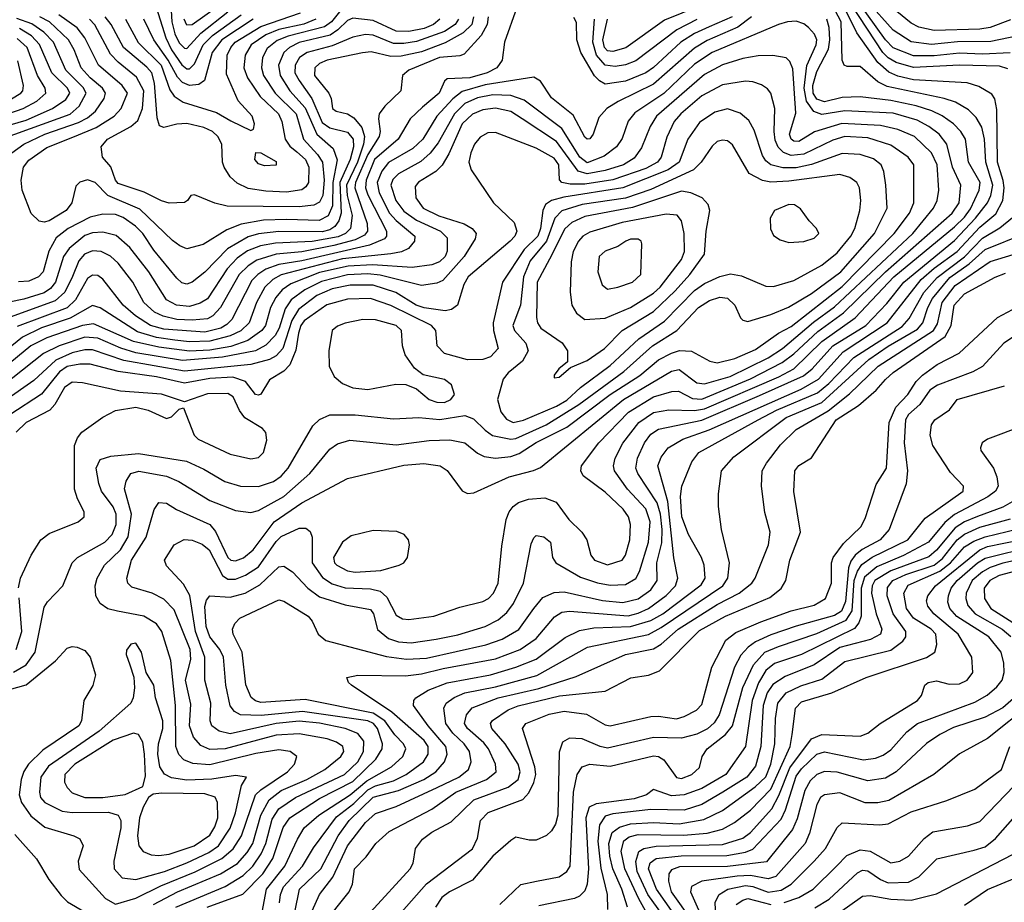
# Model space of a CAD drawing. Extents: x 997028 to 1115134, y 536408 to 618974.
# Tile 207 of 256: x 1028899 to 1032761, y 576024 to 579483. Entities that reach past the tile are written whole.
import ezdxf

# ---------------------------------------------------------------- set-up
doc = ezdxf.new("R2010")
doc.units = 0

msp = doc.modelspace()

# ---------------------------------------------------------------- linework, layer by layer
at = {"layer": '0CON10XD'}
for points in [[(1029490.7, 579565), (1029496.3, 579475), (1029508, 579428), (1029525, 579392.2), (1029545, 579372.4), (1029555, 579370.6), (1029609.6, 579430.4), (1029715, 579513.7)], [(1029725, 579570.3), (1029575, 579463.9), (1029555, 579461.4), (1029543.9, 579486.1)], [(1029849.8, 575985), (1029867.2, 576075), (1029939, 576165), (1029988.2, 576271.8), (1030015, 576315.8), (1030071.8, 576365), (1030195, 576445.6), (1030260.5, 576499.5), (1030356.8, 576555), (1030401.4, 576595), (1030413.6, 576625), (1030403.8, 576645), (1030369.7, 576679.7), (1030331.4, 576735), (1030285, 576765.5), (1030019.3, 576819.3), (1029845, 576807.7), (1029823.3, 576813.3), (1029806.7, 576826.7), (1029785.9, 576875.9), (1029772, 577005), (1029735.9, 577075), (1029733.9, 577095), (1029743.2, 577116.8), (1029762.9, 577137.1), (1029915, 577209.6), (1029935, 577203.8), (1030030.8, 577145), (1030046.2, 577126.2), (1030069.8, 577075), (1030099.7, 577049.7), (1030337.3, 576987.3), (1030416.4, 576976.4), (1030495, 576981.3), (1030726.7, 577033.3), (1030790.9, 577055), (1030856.8, 577093.2), (1030915.1, 577174.9), (1030951.3, 577218.7), (1030995, 577238.3), (1031035, 577240.4), (1031185, 577207.2), (1031265, 577199.2), (1031325, 577213.9), (1031375, 577248.3), (1031399.8, 577285), (1031397.4, 577355), (1031417, 577433), (1031418.9, 577485), (1031412.9, 577545), (1031399.8, 577589.8), (1031323.2, 577705), (1031316, 577725), (1031322.4, 577765), (1031349, 577825), (1031375, 577858.8), (1031405, 577879), (1031575, 577913.8), (1031800.1, 578009.9), (1031973, 578087), (1032007.2, 578115), (1032088.4, 578205), (1032217.3, 578285), (1032299.3, 578370.7), (1032366.1, 578455), (1032565, 578618.6), (1032648.2, 578705), (1032694.6, 578765), (1032708.3, 578795), (1032715.1, 578835), (1032688.8, 578925), (1032683.4, 579015), (1032672.6, 579062.6), (1032650.5, 579100.5), (1032619.6, 579129.6), (1032569.8, 579159.8), (1032525.1, 579175.1), (1032301.7, 579221.7), (1032265, 579240), (1032195, 579300.4), (1032145, 579300), (1032132.5, 579305), (1032124.2, 579325), (1032120.2, 579475), (1032074.1, 579565)], [(1031632.5, 579565), (1031428.1, 579481.9), (1031276.9, 579373.1), (1031225, 579358.9), (1031205, 579361.3), (1031193, 579375), (1031186.4, 579405), (1031204.8, 579485)], [(1032783.7, 579353.7), (1032675, 579348), (1032585, 579351.9), (1032485, 579341.9), (1032405, 579341.5), (1032325, 579372.6), (1032295, 579404.5), (1032185, 579557.5)], [(1032815, 579420.8), (1032708.4, 579398.4), (1032576.6, 579396.6), (1032475, 579386.6), (1032395, 579396.1), (1032325, 579442.4), (1032224.4, 579555)], [(1032785, 579482.3), (1032705, 579453.4), (1032665, 579445.7), (1032485, 579440.9), (1032425, 579454.5), (1032395, 579469.3), (1032268.8, 579575)], [(1030848.6, 579531.4), (1030800.9, 579395), (1030790.7, 579325), (1030770.7, 579295), (1030732.9, 579275), (1030665, 579256), (1030575, 579251.9), (1030565, 579242), (1030544.1, 579195), (1030479, 579141), (1030431.1, 579095), (1030383.9, 579015), (1030290.6, 578935), (1030257.8, 578855), (1030255.5, 578825), (1030265, 578796.4), (1030338.3, 578655), (1030338.1, 578635), (1030329.5, 578625), (1030270.4, 578599.6), (1030005, 578537.7), (1029915.6, 578524.4), (1029864.8, 578505), (1029832.7, 578485), (1029808.9, 578461.1), (1029731.3, 578308.7), (1029711.9, 578288.1), (1029688.2, 578275), (1029625, 578258.9), (1029465, 578270.1), (1029412.5, 578285), (1029352.7, 578322.7), (1029304.8, 578365), (1029225, 578466), (1029205, 578481.2), (1029185, 578482.4), (1029165, 578468.7), (1029118.2, 578385), (1029085, 578353.9), (1028889.2, 578280.8)], [(1030158.8, 579521.2), (1030121.4, 579475), (1030094.3, 579455), (1029951.6, 579418.4), (1029908.4, 579401.6), (1029869.6, 579370.4), (1029851, 579335), (1029847.2, 579295), (1029855.8, 579265), (1029901.6, 579195), (1029983.9, 579115), (1030012.1, 579015), (1030067.2, 578955), (1030086.6, 578925), (1030093.6, 578855), (1030087.5, 578795), (1030075, 578767.6), (1030053.1, 578756.9), (1029995, 578749.9), (1029712.5, 578752.5), (1029663.8, 578763.8), (1029585, 578797.5), (1029570, 578795), (1029557.5, 578775), (1029545, 578767.5), (1029485.7, 578764.3), (1029455, 578772.9), (1029387.1, 578807.1), (1029285, 578841.8), (1029274.7, 578855), (1029256.8, 578906.8), (1029223.8, 578945), (1029218.5, 578985), (1029242.9, 579015), (1029335, 579064.8), (1029362.2, 579087.8), (1029380.7, 579135), (1029386, 579205), (1029357.6, 579257.6), (1029285, 579316.4), (1029255, 579348.6), (1029193.8, 579463.8), (1029173.1, 579485)], [(1029435, 579529.2), (1029472.2, 579412.2), (1029494.9, 579365), (1029535, 579306.2), (1029555, 579290.9), (1029565, 579290.8), (1029585, 579311.1), (1029618.8, 579385), (1029655, 579421.8), (1029767.9, 579502.1)], [(1030559.9, 576939.9), (1030765, 576977.9), (1030862.3, 577015), (1030925, 577058), (1030996.9, 577143.1), (1031025, 577161.7), (1031055, 577165.6), (1031285, 577147.4), (1031325, 577156.9), (1031365.3, 577175), (1031435, 577225.9), (1031471.5, 577265), (1031480.5, 577295), (1031464, 577374), (1031440.6, 577595), (1031402.1, 577735), (1031415, 577768.1), (1031441.8, 577805), (1031500.4, 577839.6), (1031603.6, 577876.4), (1031964.6, 578035.4), (1032031.4, 578075), (1032128.1, 578181.9), (1032301.1, 578295), (1032434.5, 578465.5), (1032485, 578509.9), (1032575.4, 578575), (1032665, 578670.8), (1032727.3, 578722.7), (1032754.3, 578775), (1032760.3, 578825), (1032756.2, 578853.8), (1032733.4, 578925), (1032730.9, 579130.9), (1032723.1, 579173.1), (1032711.9, 579191.9), (1032661, 579221), (1032615, 579236.5), (1032405, 579247.7), (1032342.5, 579262.5), (1032307.5, 579277.5), (1032265.1, 579315.1), (1032181.8, 579431.8), (1032131.5, 579535)], [(1032775, 579290.9), (1032741.4, 579301.4), (1032585, 579304.9), (1032405, 579296.5), (1032336.1, 579316.1), (1032305, 579333.8), (1032283.7, 579355), (1032161.4, 579541.4)], [(1031482.9, 578027.1), (1031538.3, 577998.3), (1031575, 577996.3), (1031765, 578075.3), (1031890, 578140), (1031935, 578173.4), (1032029.3, 578260.7), (1032130.3, 578335), (1032294.3, 578495.7), (1032556.3, 578725), (1032583.7, 578765), (1032589.6, 578835), (1032557.8, 578905), (1032535.6, 578995), (1032504.9, 579034.9), (1032465.1, 579065.1), (1032419.2, 579089.2), (1032325, 579116.9), (1032135, 579126.4), (1032045, 579111.8), (1032013.3, 579123.3), (1031984.5, 579164.5), (1031975.4, 579215), (1031986.7, 579303.3), (1032022.6, 579385), (1032025.2, 579405), (1032016.5, 579426.5), (1031992.7, 579452.7), (1031975, 579466.7), (1031945, 579477.2), (1031910, 579475), (1031875, 579464), (1031615, 579354.5), (1031545, 579308.8), (1031425, 579194.8), (1031311.2, 579118.8), (1031285, 579085.5), (1031262.4, 579017.6), (1031240, 578985), (1031191.7, 578948.3), (1031125, 578922.7), (1031096.3, 578945), (1031025, 579056.7), (1030878, 579168), (1030825.9, 579185.9), (1030755, 579189.6), (1030695, 579177.1), (1030645, 579154.9), (1030603.8, 579115), (1030539.7, 579000.3), (1030509.3, 578960.7), (1030472.4, 578927.6), (1030385, 578879.4), (1030363, 578857), (1030354.9, 578835), (1030374.9, 578775), (1030405, 578732.7), (1030455, 578697.7), (1030550, 578655), (1030575, 578628.6), (1030576.1, 578576.1), (1030568.4, 578555), (1030546, 578535), (1030515, 578523), (1030438, 578512), (1030282.7, 578522.7), (1030187.6, 578517.6), (1030075, 578492), (1029962.2, 578447.8), (1029928.1, 578425), (1029903.8, 578395), (1029883, 578355), (1029862.6, 578285), (1029848.1, 578265), (1029793.7, 578226.3), (1029727.3, 578202.7), (1029645, 578187.8), (1029565, 578183.8), (1029445, 578199.4), (1029345, 578222.5), (1029189, 578291), (1029145, 578285.1), (1029005, 578235.9), (1028942.3, 578205), (1028725, 578025.9)], [(1031768.6, 579495), (1031715.6, 579454.4), (1031595, 579401.7), (1031545, 579372.2), (1031385, 579230.3), (1031246.6, 579163.4), (1031202.1, 579135), (1031169.9, 579100.1), (1031147.9, 579035), (1031135, 579016.9), (1031125, 579014.6), (1031115, 579023.5), (1031069.3, 579109.3), (1030985, 579176.9), (1030942.1, 579242.1), (1030915, 579258.5), (1030725, 579228.8), (1030635, 579202.5), (1030597.3, 579172.7), (1030535.6, 579105), (1030480.4, 579015), (1030441.5, 578978.5), (1030345, 578923.4), (1030319.6, 578890.4), (1030300.8, 578845), (1030309.1, 578805), (1030349.7, 578725), (1030375, 578696.1), (1030448.2, 578635), (1030447.7, 578615), (1030423.8, 578586.2), (1030396.6, 578573.4), (1030354.9, 578565.1), (1030165, 578546.2), (1029925, 578483.4), (1029891.5, 578465), (1029860.5, 578435), (1029828.4, 578375), (1029798.5, 578295), (1029766.1, 578263.9), (1029725, 578244.3), (1029645, 578223.6), (1029565, 578221.3), (1029506.9, 578226.9), (1029435, 578238.1), (1029360.5, 578260.5), (1029215, 578354.4), (1029185, 578362.6), (1029096.5, 578313.5), (1028985, 578276.2), (1028910.4, 578239.6), (1028783.3, 578136.7)], [(1030678.9, 579495), (1030672.1, 579465), (1030638.5, 579431.5), (1030567.1, 579392.9), (1030475, 579358.1), (1030395, 579340), (1030355, 579339.3), (1030277.1, 579357.1), (1030243.5, 579353.5), (1030105, 579324.5), (1030075, 579312.4), (1030056.2, 579295), (1030055.6, 579265), (1030111.8, 579195), (1030120.6, 579175), (1030125.8, 579135), (1030140, 579125), (1030185, 579114.2), (1030209.3, 579099.3), (1030240.8, 579060.8), (1030251.7, 579025), (1030247.5, 578995), (1030223.5, 578925), (1030180.5, 578835), (1030183.9, 578795), (1030203.6, 578716.4), (1030196.6, 578665), (1030177, 578645), (1030147.7, 578632.3), (1030046.1, 578613.9), (1029902.2, 578607.8), (1029843, 578597), (1029793.1, 578576.9), (1029751.9, 578548.1), (1029712.5, 578507.5), (1029635, 578389.8), (1029607.4, 578372.6), (1029565, 578359.2), (1029514.6, 578364.6), (1029475.2, 578385.2), (1029405.6, 578495), (1029330.4, 578590.4), (1029277.8, 578637.8), (1029225, 578650.9), (1029185, 578648.1), (1029155, 578637.5), (1029093, 578587), (1029071, 578555), (1029039, 578455), (1029019.9, 578430.1), (1028995, 578413.2), (1028915, 578388.1), (1028805.2, 578365.2)], [(1028832.3, 579017.7), (1029096.6, 579113.4), (1029132.7, 579145), (1029159.4, 579195), (1029148, 579218), (1029080, 579285), (1029031.5, 579395), (1028993.8, 579435), (1028947.1, 579467.1), (1028888.1, 579488.1)], [(1030735.8, 579495), (1030732.6, 579465), (1030708.9, 579421.1), (1030642, 579348), (1030625, 579341.5), (1030545, 579334.9), (1030425.5, 579285), (1030400.6, 579265), (1030394.4, 579205), (1030330.9, 579145), (1030309.4, 579115), (1030305.8, 579095), (1030312.7, 579045), (1030308.4, 579025), (1030264.4, 578955.6), (1030215.7, 578845), (1030213, 578825), (1030261.3, 578685), (1030263, 578655), (1030251.3, 578638.7), (1030215, 578620.4), (1030131.6, 578598.4), (1030005, 578573.3), (1029905, 578564.9), (1029829.4, 578540.6), (1029795, 578518.3), (1029760.2, 578485), (1029686.7, 578355), (1029656.8, 578323.2), (1029635, 578310.5), (1029575, 578305.1), (1029515, 578308.7), (1029461.2, 578321.2), (1029427.5, 578337.5), (1029386.1, 578375), (1029343.1, 578455), (1029285, 578529.4), (1029255, 578556.7), (1029218.1, 578575), (1029185, 578577.7), (1029153.8, 578565), (1029131.6, 578538.4), (1029106.6, 578476.6), (1029075.8, 578415), (1029038.1, 578381.9), (1028847.6, 578312.4)], [(1028867.8, 578962.2), (1028914.7, 578995), (1028997.5, 579035), (1029129.8, 579080.2), (1029165, 579098.9), (1029196.6, 579125), (1029230.6, 579175), (1029235.6, 579195), (1029223.5, 579215), (1029175.6, 579255), (1029139.5, 579295), (1029113.2, 579365), (1029091, 579405), (1029016.4, 579475), (1028978.2, 579495)], [(1030620.5, 579485), (1030607, 579465), (1030565, 579437.2), (1030455, 579398.4), (1030405, 579389.6), (1030365, 579390.3), (1030285, 579423), (1030255, 579425.5), (1030205, 579414.8), (1030125, 579380.4), (1030026.2, 579355), (1029996.1, 579335), (1029979.8, 579305), (1029978.6, 579275), (1029994.7, 579244.7), (1030044.2, 579174.2), (1030085, 579080.3), (1030115, 579059.2), (1030185, 579042.7), (1030207.1, 579015), (1030207.6, 578985), (1030195, 578935.3), (1030154.6, 578845.4), (1030160, 578725), (1030150.9, 578695), (1030135, 578673.2), (1030115, 578660), (1030085, 578651.9), (1029915, 578653.3), (1029836.2, 578643.8), (1029795, 578632.2), (1029714.3, 578585.7), (1029625, 578493.5), (1029575, 578454.1), (1029555, 578446.9), (1029535, 578452.4), (1029515, 578470), (1029425, 578580.6), (1029382.3, 578645), (1029353.7, 578673.7), (1029305, 578707.5), (1029275, 578720.3), (1029225, 578721.3), (1029175, 578709.5), (1029088.6, 578665), (1029041.8, 578628.2), (1029013.7, 578576.3), (1028990.6, 578495), (1028972.5, 578475), (1028935, 578458.9), (1028895, 578455.8)], [(1030547, 579485), (1030521.6, 579465), (1030485, 579449.3), (1030425, 579437.4), (1030375, 579438.7), (1030285, 579479.8), (1030205, 579489.6), (1030185, 579480.2), (1030146.9, 579443.1), (1030116.6, 579423.4), (1029995, 579394.4), (1029957.4, 579375), (1029935, 579354.7), (1029914.2, 579305), (1029920.6, 579265), (1029958.3, 579205), (1030018.6, 579138.6), (1030064.4, 579034.4), (1030128.3, 578978.3), (1030143.7, 578933.7), (1030127.5, 578845), (1030126.4, 578753.6), (1030109.5, 578715), (1030073, 578697), (1029945, 578700.5), (1029855, 578697.5), (1029767.6, 578682.4), (1029710.8, 578659.2), (1029618.3, 578601.7), (1029555, 578584.7), (1029526.5, 578596.5), (1029497.8, 578617.8), (1029370.6, 578740.6), (1029244.2, 578794.2), (1029195, 578845.2), (1029165, 578855.6), (1029135, 578846.7), (1029119.2, 578830.8), (1029103.3, 578765), (1029081.3, 578735), (1029015, 578694.5), (1028995, 578689.8), (1028975, 578694.3), (1028943.5, 578723.5), (1028908.9, 578815), (1028904.3, 578855), (1028913.8, 578905), (1028935, 578932.6), (1029005, 578983.1), (1029114.5, 579025.5), (1029198.9, 579061.1), (1029270, 579105), (1029296.8, 579135), (1029321.9, 579195), (1029301.1, 579225), (1029208.3, 579305), (1029155, 579412.9), (1029125, 579451), (1029052.1, 579502.1)], [(1030060.2, 579485), (1030013.6, 579466.4), (1029915, 579445.1), (1029865, 579424.4), (1029806.7, 579385), (1029782.7, 579345), (1029778.3, 579295), (1029791.9, 579255), (1029842.6, 579182.6), (1029913.5, 579115), (1029927.1, 579085), (1029940.2, 579015), (1029958.2, 578988.2), (1029985.5, 578965.5), (1030019.5, 578935), (1030032.6, 578905), (1030031.5, 578845), (1030021.8, 578828.2), (1030005, 578816), (1029945, 578807.2), (1029865, 578810.8), (1029795, 578822.3), (1029752.1, 578842.1), (1029725, 578866.9), (1029701, 578905), (1029694.8, 578925), (1029691.3, 578995), (1029676.2, 579025), (1029655.3, 579045.3), (1029621.5, 579061.5), (1029555, 579076.6), (1029515.5, 579074.5), (1029465, 579060.9), (1029447.7, 579067.7), (1029438.3, 579098.3), (1029427.2, 579235), (1029416.8, 579275), (1029397.7, 579297.7), (1029306.7, 579375), (1029257.8, 579465), (1029234.5, 579495)], [(1029314.1, 579485), (1029363.8, 579393.8), (1029453.4, 579305), (1029488.3, 579208.3), (1029505, 579183.5), (1029539.9, 579159.9), (1029670.3, 579120.3), (1029727.6, 579087.6), (1029805, 579048.8), (1029815.7, 579054.3), (1029820.6, 579075), (1029810.6, 579105), (1029755.6, 579165.6), (1029709.7, 579269.7), (1029713.2, 579345), (1029726.6, 579375), (1029744.5, 579395), (1029845, 579457.4), (1030000.1, 579509.9)], [(1029815, 579485.3), (1029691.9, 579405), (1029653.7, 579355), (1029624.4, 579245.6), (1029601.1, 579228.9), (1029565, 579225.5), (1029537.4, 579237.4), (1029518, 579258), (1029481.8, 579325), (1029425.5, 579405), (1029385.9, 579485)], [(1031692.9, 579495), (1031603.3, 579455), (1031545, 579428.8), (1031491.7, 579395), (1031385, 579296.4), (1031354.5, 579275.5), (1031275, 579243), (1031195, 579231.2), (1031173.3, 579243.3), (1031153.8, 579263.8), (1031100.3, 579355), (1031084.6, 579405), (1031082.4, 579472.4), (1031072.3, 579492.3)], [(1031555, 579484.6), (1031476.2, 579443.8), (1031315, 579322.4), (1031275, 579306.4), (1031235, 579299.6), (1031195, 579304.8), (1031161.5, 579345), (1031147.4, 579395), (1031153.5, 579485)], [(1031265, 577824), (1031327.4, 577905), (1031385, 577943.6), (1031445, 577954.5), (1031545, 577951.2), (1031585, 577958), (1031876.4, 578083.6), (1031935.1, 578114.9), (1032045, 578222.2), (1032176.3, 578315), (1032327.7, 578475), (1032565, 578672.2), (1032605, 578710), (1032628, 578742), (1032662.6, 578815), (1032665.5, 578845), (1032619.8, 578925), (1032608.7, 579015), (1032590.5, 579045), (1032561.1, 579075), (1032516.9, 579106.9), (1032476.4, 579126.4), (1032415, 579146.3), (1032315, 579167.3), (1032195, 579181.1), (1032125, 579178), (1032055, 579162), (1032025, 579172.4), (1032010.6, 579195), (1032010, 579225), (1032025, 579280), (1032071.8, 579368.2), (1032077, 579405), (1032073.4, 579453.4), (1032064.9, 579485)], [(1028785, 579049.4), (1028925, 579089.8), (1029028.2, 579135), (1029079.6, 579170.4), (1029095.7, 579195.7), (1029086.6, 579215), (1029024.5, 579275), (1028976.4, 579386.4), (1028945, 579420.3), (1028898.5, 579448.5)], [(1028735, 579073.9), (1028912.2, 579135), (1028965.7, 579164.3), (1029001, 579195), (1028998.7, 579215), (1028968.9, 579265), (1028927.8, 579375), (1028889.3, 579409.3)], [(1029423.2, 576015), (1029517.6, 576065), (1029687.1, 576135), (1029753.4, 576176.6), (1029791.5, 576218.5), (1029813.8, 576255), (1029845.1, 576364.9), (1029877.2, 576425), (1029925, 576462.7), (1030025.8, 576505), (1030095.9, 576545), (1030159.1, 576595), (1030170.7, 576615), (1030166.9, 576635), (1030142, 576652), (1030105, 576664.8), (1029995, 576684.6), (1029905, 576678.5), (1029705, 576626), (1029645, 576622.5), (1029609.1, 576639.1), (1029580.9, 576670.9), (1029565.2, 576715), (1029570.4, 576800.4), (1029548.7, 576895), (1029570.1, 576975), (1029567.2, 577015), (1029505, 577170.4), (1029465, 577211.6), (1029418, 577235), (1029339, 577259), (1029322.7, 577275), (1029319.6, 577295), (1029337.7, 577365), (1029395.5, 577454.5), (1029426.8, 577563.2), (1029445, 577591.1), (1029475, 577588.2), (1029513.9, 577563.9), (1029645, 577505.2), (1029667.2, 577477.2), (1029715, 577375.9), (1029726.7, 577365), (1029745, 577361.9), (1029776.5, 577373.5), (1029815, 577406.1), (1029896.6, 577515), (1030005, 577589.6), (1030185, 577685.3), (1030405, 577738), (1030483.7, 577743.7), (1030547.5, 577735), (1030576.1, 577716.1), (1030635, 577636.9), (1030655, 577626.9), (1030680.7, 577629.3), (1030818.2, 577691.8), (1030913.9, 577716.1), (1030941.5, 577728.5), (1031267.3, 577995), (1031455, 578106.3), (1031485, 578112.6), (1031555, 578060), (1031585, 578056.1), (1031685, 578085.1), (1031835, 578158.5), (1031890.2, 578195), (1032012.2, 578297.8), (1032095, 578358.6), (1032401.6, 578645), (1032483.5, 578745), (1032497.1, 578775), (1032503.9, 578815), (1032497.1, 578915), (1032475, 578962.2), (1032408.2, 579025), (1032343.1, 579053.1), (1032275, 579068.4), (1032124, 579076), (1032015.7, 579044.3), (1031955, 579005.7), (1031935, 579006.9), (1031924.3, 579015), (1031918.3, 579035), (1031943.4, 579116.6), (1031931.4, 579291.4), (1031919.8, 579319.8), (1031905, 579333.6), (1031853.2, 579343.2), (1031795, 579341.3), (1031735, 579331.1), (1031655, 579305.9), (1031585, 579269), (1031397, 579105), (1031371.3, 579065), (1031338.4, 578981.6), (1031309.2, 578940.8), (1031266.7, 578915), (1031195, 578892.2), (1031125, 578878.9), (1031089.5, 578889.5), (1031005, 579005.9), (1030870, 579095), (1030825, 579123), (1030765, 579136.5), (1030715, 579130.1), (1030675, 579112.6), (1030634.8, 579075), (1030582.6, 578957.4), (1030556.2, 578913.8), (1030531.6, 578888.4), (1030463.7, 578846.3), (1030450.1, 578829.9), (1030452.3, 578785), (1030480.9, 578745), (1030542.9, 578715), (1030642.7, 578682.7), (1030673.8, 578665), (1030689.6, 578645), (1030685.9, 578625), (1030642.4, 578555), (1030558.4, 578461.6), (1030535, 578450.8), (1030475, 578441.9), (1030312.2, 578482.2), (1030265, 578487.3), (1030185, 578483), (1030082.3, 578457.7), (1030016.9, 578425), (1029963.8, 578385), (1029939.7, 578350.3), (1029917.2, 578275), (1029901.6, 578245), (1029865, 578207.9), (1029823.9, 578186.1), (1029695, 578160.1), (1029537, 578147), (1029355, 578177.7), (1029296.1, 578196.1), (1029205, 578235.8), (1029155, 578238.9), (1029054.4, 578205.6), (1028992.7, 578175), (1028788.7, 578015)], [(1028866.9, 579173.1), (1028903.6, 579195), (1028911.6, 579205), (1028913.5, 579225), (1028891.8, 579321.8)], [(1028835, 576851.4), (1028925, 576876.3), (1029040.1, 576969.9), (1029085, 577020.6), (1029105, 577027.1), (1029124.4, 577024.4), (1029155, 577011.4), (1029175.3, 576985.3), (1029196.8, 576915), (1029186.4, 576873.6), (1029150, 576815), (1029141.8, 576735), (1029130.6, 576715), (1028989.8, 576620.2), (1028934, 576566), (1028915, 576536.2), (1028904.5, 576505), (1028896.6, 576445), (1028906.7, 576415), (1028942.9, 576362.9), (1028998.3, 576318.3), (1029112, 576285), (1029135, 576273.1), (1029147.9, 576245), (1029128.6, 576185), (1029132.6, 576152.6), (1029235, 576038.8), (1029275, 576017), (1029355, 576039.5), (1029452, 576088), (1029586.8, 576143.2), (1029691.4, 576195), (1029736.7, 576233.3), (1029769.4, 576285), (1029824.2, 576445), (1029844.7, 576465.3), (1029949.2, 576535), (1029976.5, 576565), (1029985.7, 576595), (1029960, 576615), (1029915, 576621.9), (1029825, 576607.1), (1029645, 576562.6), (1029577.5, 576567.5), (1029542.6, 576582.6), (1029523.8, 576603.8), (1029511.6, 576635), (1029510.7, 576795), (1029491.7, 576971.7), (1029457.1, 577085), (1029435, 577115.3), (1029386.1, 577146.1), (1029283.3, 577165), (1029244.7, 577174.7), (1029214.7, 577194.7), (1029197.7, 577225), (1029194.7, 577265), (1029203.1, 577295), (1029231.9, 577345), (1029295, 577406), (1029324.2, 577455.8), (1029338.2, 577545), (1029310, 577645), (1029316, 577675), (1029335.3, 577704.7), (1029366.4, 577713.6), (1029474.8, 577694.8), (1029523.5, 577673.5), (1029645, 577598.9), (1029745, 577559.6), (1029805, 577552.3), (1029835, 577560.3), (1029935.5, 577614.5), (1030036.9, 577705), (1030115, 577800.4), (1030145, 577820.4), (1030194.3, 577835.8), (1030375, 577816.7), (1030505, 577834.3), (1030586.5, 577836.5), (1030645, 577825.3), (1030694, 577784), (1030720.8, 577770.8), (1030765, 577765.2), (1030825, 577771.7), (1030857.5, 577782.5), (1030925, 577826.7), (1031044.3, 577885.7), (1031214.8, 578015), (1031330.9, 578089.1), (1031405, 578150.2), (1031455, 578176.9), (1031487.3, 578187.3), (1031533.6, 578183.6), (1031605.2, 578145.2), (1031635, 578138.3), (1031704.3, 578155.7), (1031785, 578191.2), (1031875, 578254.8), (1031925, 578281.5), (1032125, 578437.9), (1032328.5, 578645), (1032389.5, 578725), (1032405.7, 578765), (1032406.3, 578915), (1032384, 578945), (1032315, 578992.3), (1032225, 579020.7), (1032135, 579025.1), (1032088.3, 579011.7), (1031975, 578956.9), (1031925, 578951.4), (1031895, 578963.2), (1031873.7, 578983.7), (1031861.6, 579011.6), (1031858.2, 579045), (1031860.2, 579135), (1031845, 579195.7), (1031832.4, 579212.4), (1031808, 579228), (1031775, 579240.3), (1031745, 579242.6), (1031655, 579228.4), (1031575, 579184.8), (1031492.4, 579115), (1031465.7, 579085), (1031437.5, 579022.5), (1031414.8, 578945), (1031401.1, 578925), (1031355, 578899.7), (1031225, 578856), (1031115, 578838.6), (1031058.4, 578838.4), (1031025.6, 578845), (1031015.9, 578855.9), (1031014, 578915), (1030995, 578941), (1030925, 578980), (1030765, 579041.5), (1030735, 579040), (1030705, 579023.5), (1030682.9, 578995), (1030668.8, 578961.2), (1030661.1, 578925), (1030670, 578895), (1030757.1, 578765), (1030838.2, 578688.2), (1030848.4, 578655), (1030840.9, 578635), (1030823.3, 578615), (1030657.6, 578475), (1030641.1, 578445), (1030615.9, 578364.1), (1030592.2, 578347.8), (1030567.7, 578342.3), (1030485, 578353.6), (1030454.1, 578365), (1030373.7, 578413.7), (1030285, 578443.4), (1030195, 578442.3), (1030125, 578427.9), (1030065, 578402.7), (1029992.6, 578347.4), (1029966.9, 578305), (1029931.1, 578195), (1029905, 578165.6), (1029878.4, 578151.6), (1029805, 578131.6), (1029545, 578106.2), (1029307.9, 578147.9), (1029185, 578189.2), (1029155, 578189), (1029105, 578177.2), (1029041.1, 578148.9), (1028955, 578069.6), (1028840.7, 577989.3)], [(1028875, 576925.8), (1028925, 576955.2), (1028960.2, 577005), (1028995, 577181.4), (1029007.8, 577202.2), (1029068.8, 577265), (1029104.6, 577355), (1029126.4, 577375), (1029233.3, 577435), (1029262.1, 577465), (1029277, 577505), (1029277.8, 577545), (1029265, 577574.6), (1029220.2, 577635), (1029208.8, 577665), (1029198.8, 577725), (1029215, 577760), (1029257, 577773), (1029365, 577782.9), (1029553, 577753), (1029621.2, 577721.2), (1029703.4, 577673.4), (1029765, 577655.2), (1029835, 577654.3), (1029895, 577673.8), (1029925, 577694.2), (1029951.8, 577725), (1030048.5, 577891.5), (1030075, 577916.8), (1030115.2, 577934.8), (1030215, 577935.2), (1030365, 577918.4), (1030465, 577923.9), (1030546.6, 577916.6), (1030645, 577932.5), (1030678.7, 577918.7), (1030724, 577874), (1030753.7, 577853.7), (1030825, 577838.7), (1030845, 577842.1), (1030964.2, 577895.8), (1031091.5, 577975), (1031268.4, 578105), (1031380.7, 578205), (1031475.8, 578265), (1031561.4, 578355), (1031605, 578383.4), (1031645, 578396), (1031675, 578391.6), (1031703.5, 578365), (1031725.4, 578315.4), (1031735.4, 578305.4), (1031755, 578300.9), (1031845, 578327.5), (1031913.9, 578356.1), (1032005, 578409.6), (1032119, 578495), (1032251.5, 578645), (1032300.7, 578745), (1032295.7, 578835), (1032288.8, 578888.8), (1032277.7, 578915), (1032247.6, 578937.6), (1032195, 578955.6), (1032125, 578958.8), (1032004.3, 578915.7), (1031945, 578902.2), (1031892.7, 578902.7), (1031844.6, 578914.6), (1031825, 578930), (1031811.8, 578951.8), (1031780.2, 579050.2), (1031758.5, 579088.5), (1031725, 579116.8), (1031675, 579133.6), (1031625, 579121.1), (1031565, 579080.7), (1031520, 579015), (1031485.2, 578925), (1031443, 578895), (1031265, 578823.9), (1031032.8, 578787.2), (1030984.6, 578775.4), (1030961, 578759), (1030950.7, 578735), (1030941.8, 578665), (1030931.4, 578635), (1030877.5, 578582.5), (1030792.5, 578455), (1030755.7, 578295), (1030757, 578265), (1030775.4, 578195), (1030745, 578162), (1030715, 578151.2), (1030655, 578150), (1030565.6, 578175), (1030536.1, 578205), (1030531.3, 578265), (1030514.6, 578285), (1030355, 578363.3), (1030275, 578390.8), (1030185, 578388.1), (1030104.2, 578365.8), (1030015, 578303), (1030001.1, 578285), (1029992.8, 578255), (1029982.4, 578187.6), (1029958.9, 578131.1), (1029934.5, 578105.5), (1029878.7, 578071.3), (1029845, 578015.7), (1029835, 578011.5), (1029823.3, 578015), (1029784.6, 578065), (1029735, 578082.3), (1029645, 578077.5), (1029545, 578058.3), (1029435, 578083), (1029285, 578104.6), (1029175, 578133.6), (1029135, 578133.8), (1029085, 578124.6), (1029055, 578103.5), (1028985, 578015.6), (1028860.8, 577935)], [(1030835, 577905.2), (1030875, 577914.2), (1031005, 577968), (1031045, 577991.8), (1031098, 578042), (1031215, 578127.7), (1031327.5, 578232.5), (1031427.8, 578302.2), (1031545, 578422.1), (1031585, 578449.6), (1031645, 578477.5), (1031687.4, 578487.4), (1031729.5, 578479.5), (1031825, 578439.2), (1031855, 578438), (1031935, 578461.2), (1032045, 578521.9), (1032105, 578569.7), (1032159.3, 578635), (1032174.3, 578665), (1032194.7, 578735), (1032198.4, 578775), (1032193.3, 578825), (1032182.9, 578845), (1032155.2, 578865.2), (1032115, 578877), (1031915, 578850.4), (1031845, 578846.6), (1031812.8, 578852.8), (1031760.5, 578880.5), (1031695, 578993.5), (1031675, 579009.2), (1031655, 579011.8), (1031635, 579005.4), (1031615, 578987.9), (1031571.4, 578925), (1031541.8, 578895), (1031375, 578818.2), (1031275, 578784.5), (1031105, 578759.6), (1031025.1, 578734.9), (1030998.1, 578705), (1030964.7, 578615), (1030901.5, 578538.5), (1030874.9, 578475), (1030862.7, 578365), (1030833.1, 578285), (1030839.8, 578265), (1030883.9, 578215), (1030892.9, 578185), (1030870.8, 578145), (1030815, 578099.2), (1030795.3, 578075), (1030772.5, 577995), (1030785.9, 577945.9), (1030807.7, 577917.7), (1030835, 577905.2)], [(1029859.1, 578910.9), (1029835, 578918.6), (1029821.9, 578935), (1029825, 578962.5), (1029845, 578962), (1029905, 578927.1), (1029905, 578912.9), (1029859.1, 578910.9)], [(1030995, 578080), (1031015, 578082), (1031059.2, 578120.8), (1031125, 578148), (1031193.1, 578195), (1031261.6, 578265), (1031385, 578339.1), (1031469.5, 578420.5), (1031527.1, 578485), (1031585.2, 578564.8), (1031590.8, 578655), (1031605.5, 578735), (1031599.2, 578759.2), (1031575.8, 578785), (1031530.8, 578805), (1031495, 578811), (1031302.5, 578747.5), (1031115, 578712.4), (1031065, 578689), (1031036.6, 578663.4), (1030977.5, 578545), (1030929, 578455), (1030925.9, 578315.9), (1030929.6, 578295), (1030942.9, 578275), (1031026.7, 578216.7), (1031047.9, 578185), (1031048, 578142), (1031013.8, 578115), (1030995, 578090), (1030995, 578080)], [(1031915, 578610.4), (1031975, 578613.8), (1032015, 578627.5), (1032032.9, 578645), (1032024.3, 578665), (1031994.7, 578694.7), (1031962, 578742), (1031937.6, 578757.6), (1031915, 578759.6), (1031860, 578735), (1031842.2, 578705), (1031843.6, 578663.6), (1031855, 578637.5), (1031881.2, 578621.2), (1031915, 578610.4)], [(1029977.5, 575985), (1029996.3, 576075), (1030079.8, 576155), (1030148.7, 576285), (1030191, 576345), (1030285, 576436.1), (1030385, 576462.8), (1030484.1, 576505.9), (1030531.6, 576535), (1030565.2, 576575), (1030576.1, 576605), (1030569.8, 576635), (1030501.3, 576715), (1030444, 576795), (1030444.6, 576815), (1030452.9, 576825), (1030500.9, 576855), (1030575.6, 576884.4), (1030745.1, 576914.9), (1030845.5, 576945), (1030925, 576977.2), (1031038.7, 577061.3), (1031095, 577089.4), (1031150.8, 577099.2), (1031294.9, 577104.9), (1031375, 577128.8), (1031421.1, 577155), (1031572.3, 577267.7), (1031588, 577295), (1031583.8, 577345), (1031573.5, 577375), (1031522.6, 577465), (1031495.3, 577534.7), (1031490.2, 577615), (1031495.8, 577655), (1031535, 577750.5), (1031562.9, 577787.1), (1031795.7, 577915), (1031867.7, 577952.3), (1032028.6, 578021.4), (1032072.7, 578057.3), (1032170.8, 578159.2), (1032359.5, 578280.5), (1032387.8, 578312.2), (1032445.4, 578414.6), (1032497.2, 578472.8), (1032605, 578554.5), (1032675, 578627), (1032742.9, 578667.1), (1032792.5, 578707.5)], [(1031115, 578308.7), (1031195, 578313.5), (1031294.6, 578355), (1031385, 578411.7), (1031410.4, 578435), (1031495, 578543.1), (1031506.2, 578575), (1031505.5, 578645), (1031494.8, 578694.8), (1031477.7, 578717.7), (1031435, 578720.7), (1031261.6, 578688.4), (1031135, 578651.2), (1031107.8, 578635), (1031090.2, 578615), (1031070, 578575), (1031061.6, 578535), (1031057.6, 578415), (1031064.1, 578365), (1031082.9, 578332.9), (1031115, 578308.7)], [(1030033.8, 575965), (1030074.8, 576055), (1030127.4, 576122.6), (1030185, 576244.7), (1030255, 576336.2), (1030295, 576371.6), (1030375, 576399.8), (1030536, 576474), (1030621.6, 576515), (1030658.9, 576545), (1030670, 576575), (1030663, 576615), (1030642.7, 576645), (1030597.3, 576687.3), (1030569.8, 576725), (1030562.7, 576785), (1030571.2, 576805), (1030602.8, 576827.2), (1030644.9, 576845.1), (1030765, 576868.6), (1030926.9, 576913.1), (1031125.4, 577024.6), (1031365, 577073.4), (1031415, 577100.5), (1031657, 577265), (1031676.2, 577295), (1031683.2, 577355), (1031650.9, 577485), (1031639.5, 577575), (1031639.5, 577625), (1031651.2, 577715), (1031700.1, 577769.9), (1031905, 577924), (1032045, 577982.6), (1032229.1, 578150.9), (1032305, 578203.3), (1032420, 578270), (1032441.7, 578295), (1032460.1, 578355), (1032479.2, 578390.8), (1032547.6, 578472.4), (1032623.1, 578526.9), (1032685, 578582.1), (1032841.8, 578645)], [(1031205, 578426.7), (1031245, 578434.6), (1031302.9, 578455), (1031335.5, 578485), (1031338.8, 578605), (1031336, 578616), (1031325, 578623.8), (1031295, 578623.1), (1031275.9, 578615.9), (1031245, 578594.6), (1031195, 578576.6), (1031172.3, 578555), (1031166.8, 578495), (1031183.7, 578443.7), (1031205, 578426.7)], [(1030515, 576388.9), (1030609.3, 576455), (1030730.4, 576505), (1030767.2, 576535), (1030765.8, 576565), (1030737.9, 576625), (1030719.2, 576649.2), (1030655.2, 576705), (1030643.6, 576725), (1030651.6, 576758.4), (1030673.9, 576786.1), (1030776.2, 576825), (1030935, 576862.4), (1031081.1, 576908.9), (1031274.4, 576995), (1031385, 577016.9), (1031414.7, 577035.3), (1031481.6, 577095), (1031635, 577191.2), (1031721.2, 577235), (1031770.7, 577275), (1031784, 577295), (1031835.3, 577425), (1031842, 577475), (1031821.9, 577551.9), (1031807.9, 577655), (1031810.8, 577715), (1031827.5, 577745), (1031883.1, 577816.9), (1031945, 577877.3), (1032069.7, 577950.3), (1032153, 578017), (1032266, 578125), (1032482.6, 578265), (1032498.8, 578291.2), (1032517.5, 578375), (1032568.2, 578441.8), (1032705, 578535.8), (1032855, 578582)], [(1030274.8, 575985.2), (1030430.4, 576155), (1030442.7, 576177.3), (1030451.2, 576235), (1030479.2, 576270.8), (1030515, 576298.6), (1030591.2, 576338.8), (1030680.7, 576425), (1030815, 576475.5), (1030854.1, 576505), (1030862.1, 576535), (1030853.8, 576565), (1030803.5, 576645), (1030750.8, 576705), (1030745.3, 576725), (1030753.4, 576736.6), (1030815, 576778.4), (1030854.2, 576794.2), (1031016.5, 576833.5), (1031195, 576851.2), (1031296.4, 576903.6), (1031365, 576913.9), (1031409, 576931), (1031565, 577089.4), (1031667.7, 577145), (1031841, 577219), (1031886.1, 577253.9), (1031904.2, 577285), (1031920, 577365), (1031961.9, 577475), (1031935.7, 577634.3), (1031938.9, 577715), (1031955, 577735.6), (1032005, 577766.2), (1032100.9, 577915), (1032188.9, 577971.1), (1032258.4, 578031.6), (1032295, 578073.3), (1032325, 578100), (1032528.6, 578241.4), (1032552.2, 578285), (1032563.4, 578365), (1032605, 578408.3), (1032725, 578474.8), (1032765, 578489.8)], [(1030396.2, 575985), (1030494.1, 576095.9), (1030675, 576233.2), (1030694.8, 576275), (1030706.8, 576345), (1030736.5, 576376.5), (1030872.6, 576427.4), (1030896.4, 576453.6), (1030916, 576494), (1030923.4, 576525), (1030919.6, 576555), (1030871.2, 576705), (1030883.6, 576725), (1030975, 576761.4), (1031035, 576773.4), (1031121.9, 576761.9), (1031195, 576719.2), (1031215, 576715.3), (1031375, 576752.1), (1031405, 576753.7), (1031475, 576743.5), (1031505, 576752.2), (1031553.6, 576776.4), (1031575, 576799.5), (1031613.4, 576945), (1031668.1, 577051.9), (1031707.9, 577082.1), (1031806.2, 577123.8), (1031925, 577166.4), (1032015, 577188.4), (1032059.6, 577215), (1032082.8, 577275), (1032082.9, 577355), (1032089.4, 577375), (1032129.8, 577430.2), (1032197.9, 577495), (1032215, 577528), (1032258.4, 577661.6), (1032298.7, 577725), (1032308.6, 577905), (1032334.8, 577965), (1032382.8, 578015), (1032414.5, 578065.5), (1032439.5, 578090.5), (1032497.8, 578132.2), (1032584.1, 578175.9), (1032733.6, 578316.4), (1032812.6, 578357.4)], [(1030565, 577983.4), (1030590, 577995), (1030603.8, 578015), (1030592.4, 578052.4), (1030565, 578072.7), (1030481.5, 578091.5), (1030448.1, 578118.1), (1030410.4, 578170.4), (1030400, 578205), (1030396.2, 578265), (1030375, 578284.7), (1030295, 578306.6), (1030245, 578308.1), (1030175, 578294.6), (1030145, 578282.5), (1030124.3, 578265), (1030111.1, 578185), (1030112.2, 578125), (1030131.9, 578085), (1030165, 578057.5), (1030205, 578040), (1030265, 578033.3), (1030374.6, 578054.6), (1030413.6, 578053.6), (1030455, 578036.2), (1030504.4, 577995), (1030535, 577984.5), (1030565, 577983.4)], [(1032863.5, 578285), (1032758.9, 578215), (1032675.6, 578124.4), (1032636.6, 578103.4), (1032499.1, 578050.9), (1032469.1, 578030.9), (1032428.8, 577975), (1032385, 577935.6), (1032373.1, 577915), (1032368.1, 577825), (1032380.6, 577715), (1032376.2, 577663.8), (1032309.5, 577485), (1032274.2, 577445), (1032203.2, 577406.8), (1032175.5, 577385), (1032158.6, 577361.4), (1032149.4, 577335), (1032137.4, 577202.6), (1032122.4, 577165), (1032095, 577148.7), (1031945, 577106.9), (1031845, 577071.7), (1031785.1, 577044.9), (1031756.3, 577023.7), (1031727.9, 576992.1), (1031702.1, 576945), (1031641.8, 576758.1), (1031622.7, 576727.3), (1031596, 576704), (1031555, 576683.1), (1031495, 576666.9), (1031385, 576669.8), (1031205, 576628.3), (1031175, 576634.4), (1031105, 576664.7), (1031055, 576667.5), (1031027.9, 576652.1), (1031015, 576612.5), (1031009, 576365), (1030999.9, 576330.1), (1030985, 576303.6), (1030964.7, 576285.3), (1030925, 576267.7), (1030897.2, 576267.2), (1030845, 576278.6), (1030825, 576265.6), (1030755, 576204.7), (1030675, 576110.7), (1030585, 576064.6), (1030555, 576043.1), (1030529.3, 576005)], [(1028894, 577256), (1028901.9, 577295), (1028944.6, 577385), (1028981.8, 577445), (1029015, 577469.6), (1029128.8, 577515), (1029152.5, 577535), (1029151.9, 577555), (1029125.2, 577605.2), (1029113.8, 577643.8), (1029113.9, 577815), (1029125.2, 577844.8), (1029143.3, 577866.7), (1029225, 577925.5), (1029275, 577951.1), (1029355, 577964.7), (1029402.7, 577952.7), (1029475, 577920), (1029495, 577926.7), (1029525, 577956.7), (1029541.7, 577961.7), (1029582.9, 577855), (1029598.8, 577838.8), (1029725, 577780.4), (1029805, 577762.5), (1029835, 577767.8), (1029855, 577787.5), (1029867.8, 577835), (1029864.3, 577865), (1029851.5, 577881.5), (1029782.6, 577922.6), (1029761, 577951), (1029735.7, 578005), (1029715, 578018.4), (1029635, 578016.9), (1029545, 577985.6), (1029455, 578016.3), (1029295, 578027.7), (1029145, 578060), (1029105, 578062.9), (1029075, 578041.3), (1029037.5, 577975), (1029017.6, 577952.4), (1028925, 577904.8), (1028885, 577866.4)], [(1030782.5, 576015), (1030865, 576094.2), (1030926.6, 576106.6), (1031015, 576123.6), (1031045, 576144.7), (1031057.4, 576165), (1031071.2, 576455), (1031084.8, 576525), (1031105, 576554.7), (1031135, 576564.8), (1031215, 576557.8), (1031385, 576598), (1031405, 576594.8), (1031425, 576581.9), (1031475, 576512.7), (1031495, 576509.8), (1031535.5, 576525), (1031565, 576552.9), (1031575.4, 576595), (1031594.7, 576625), (1031667.8, 576682.2), (1031694.5, 576715), (1031734.7, 576865.3), (1031776.8, 576955), (1031820.9, 577005), (1031875, 577026.8), (1032025, 577077.7), (1032140, 577130), (1032163.8, 577166.2), (1032172.1, 577285), (1032185, 577322.3), (1032202.2, 577347.8), (1032242.7, 577377.3), (1032382.5, 577445), (1032450.5, 577529.5), (1032598.9, 577635), (1032600.8, 577655), (1032549, 577709), (1032480.9, 577815), (1032470, 577855), (1032475.7, 577895), (1032488, 577915), (1032545.9, 577954.1), (1032575.8, 577995), (1032761.5, 578048.5)], [(1029511.1, 576005), (1029705, 576085.7), (1029775, 576128.7), (1029814, 576166), (1029846.6, 576213.4), (1029864.2, 576255), (1029889.8, 576350.2), (1029915, 576389.8), (1029981.4, 576435), (1030172.4, 576525), (1030224.6, 576575), (1030246.9, 576615), (1030248.9, 576655), (1030225.6, 576685.6), (1030175.8, 576705.8), (1030075, 576725.7), (1029995, 576733.9), (1029905, 576724.5), (1029725, 576684.6), (1029681.5, 576695), (1029652.2, 576715), (1029646.2, 576735), (1029648.5, 576805), (1029625.6, 576895), (1029625.7, 576985), (1029588.9, 577085), (1029566.6, 577226.6), (1029541.2, 577271.2), (1029475, 577342.5), (1029467.5, 577365), (1029504.8, 577425.2), (1029544.3, 577445.7), (1029575, 577443.1), (1029615, 577427.9), (1029642, 577405), (1029695, 577305.2), (1029715, 577290.7), (1029745, 577290.3), (1029785, 577305.9), (1029835, 577339.3), (1029905, 577438.6), (1029925, 577458.3), (1029995, 577490.6), (1030020.8, 577490.8), (1030037.7, 577477.7), (1030046.6, 577455), (1030045.9, 577355), (1030086.4, 577296.4), (1030125, 577272.2), (1030175, 577256.5), (1030275, 577252.8), (1030312.9, 577242.9), (1030339.4, 577219.4), (1030375, 577149.2), (1030400, 577135), (1030425, 577132.8), (1030523.8, 577145), (1030625, 577180.4), (1030715, 577203.2), (1030737.5, 577215), (1030757.2, 577235), (1030775.8, 577275), (1030790.1, 577419.9), (1030807.6, 577525), (1030818.7, 577555), (1030833.8, 577575), (1030855, 577590.4), (1030895, 577604.7), (1030958.8, 577608.8), (1031002.7, 577592.7), (1031052.3, 577525), (1031104.1, 577474.1), (1031122.8, 577445), (1031139.1, 577385), (1031153.3, 577365), (1031205, 577347.3), (1031261.5, 577365), (1031275.3, 577385), (1031291.8, 577445), (1031294.2, 577505), (1031286.3, 577535), (1031265.3, 577565), (1031195, 577632), (1031108.5, 577695), (1031099.2, 577715), (1031102.2, 577735), (1031170.3, 577825), (1031287, 577945), (1031385.3, 578005.3), (1031456.4, 578026.4), (1031482.9, 578027.1)], [(1032837.4, 577892.6), (1032695, 577839.2), (1032674.4, 577825), (1032666.7, 577805), (1032668.9, 577795), (1032717.8, 577725), (1032731.9, 577691.9), (1032736.8, 577655), (1032725.9, 577635), (1032696.5, 577613.5), (1032565, 577544.5), (1032528, 577512), (1032462.8, 577435), (1032365, 577383.3), (1032260.7, 577339.3), (1032212.1, 577297.9), (1032198.8, 577255), (1032198.9, 577145), (1032190.5, 577119.5), (1032172.7, 577097.3), (1031965.3, 576994.7), (1031859.5, 576960.5), (1031825, 576932.2), (1031796.4, 576883.6), (1031771.3, 576815), (1031746.1, 576635), (1031668.8, 576525), (1031575, 576470.2), (1031505, 576445.5), (1031455, 576441.7), (1031385, 576466.2), (1031357.1, 576445), (1031309.5, 576429.5), (1031160.3, 576409.7), (1031132.9, 576397.1), (1031120, 576355), (1031130.1, 576155), (1031124.5, 576095.5), (1031115, 576068.9), (1031095, 576048.2), (1031075, 576039.4), (1030935, 576010.2)], [(1029634.7, 576005.3), (1029774.6, 576055.4), (1029852.3, 576135), (1029891.7, 576195), (1029933, 576317), (1029958.6, 576355), (1030075, 576430.3), (1030205, 576497.1), (1030296, 576585), (1030320.6, 576625), (1030321.6, 576645), (1030301.9, 576705), (1030286.7, 576725), (1030265.1, 576735.1), (1030007.9, 576772.1), (1029846.7, 576756.7), (1029765, 576758.7), (1029741.2, 576771.2), (1029724.6, 576794.6), (1029707, 576875), (1029698.4, 576985), (1029683.5, 577015), (1029644.5, 577064.5), (1029630.7, 577105), (1029625, 577183.8), (1029631.6, 577208.4), (1029645, 577225.3), (1029725, 577220.5), (1029783.9, 577236.1), (1029841.3, 577268.7), (1029915, 577338.8), (1029935, 577341.8), (1029969.2, 577319.2), (1030029.2, 577255), (1030075, 577221.7), (1030175, 577190), (1030275, 577171.5), (1030286.8, 577155), (1030302.6, 577092.6), (1030345, 577057.8), (1030385, 577045.5), (1030435, 577041.4), (1030532, 577055), (1030617.3, 577072.7), (1030725, 577104.8), (1030775, 577130.7), (1030809.8, 577160.2), (1030835.7, 577195), (1030874.7, 577275), (1030905, 577428.8), (1030915, 577452.9), (1030925, 577461.1), (1030955, 577456.4), (1030981.4, 577435), (1030988.1, 577375), (1031001.9, 577355), (1031098.1, 577298.1), (1031165.7, 577275.7), (1031215, 577267.3), (1031275, 577269.8), (1031315, 577293.4), (1031329.3, 577320.7), (1031365.4, 577435), (1031371.9, 577515), (1031355, 577566.7), (1031283.2, 577643.2), (1031231.9, 577715), (1031228.1, 577735), (1031234.3, 577765), (1031265, 577824)], [(1032846.6, 577625), (1032755, 577572.8), (1032655, 577535.9), (1032605, 577514.9), (1032568.6, 577491.4), (1032495, 577403.9), (1032465, 577378.6), (1032315, 577323.1), (1032253.4, 577285), (1032242.3, 577265), (1032239.7, 577235), (1032257.9, 577155), (1032280, 577095), (1032274.7, 577075), (1032235.6, 577054.4), (1032115, 577023.3), (1032015, 576954.4), (1031900.6, 576909.4), (1031853, 576877), (1031831, 576845), (1031814.5, 576795.5), (1031805.8, 576634.2), (1031785, 576557.3), (1031750.4, 576515), (1031656.3, 576455), (1031575, 576407.3), (1031505, 576385.4), (1031375, 576387.8), (1031225, 576370.9), (1031195, 576361.4), (1031172.9, 576327.1), (1031166.3, 576263.7), (1031177.8, 576157.8), (1031203.3, 576055), (1031204.3, 575995.7)], [(1031283.1, 576005), (1031260.3, 576075), (1031224.7, 576154.7), (1031213.3, 576205), (1031209.5, 576255), (1031223, 576297), (1031251.1, 576318.9), (1031295, 576331), (1031385, 576337.1), (1031485, 576331.2), (1031581.9, 576348.1), (1031655, 576383.7), (1031783.5, 576476.5), (1031824.9, 576515.1), (1031844.9, 576565), (1031860.9, 576645), (1031863.3, 576745), (1031872.5, 576805), (1031905.1, 576844.9), (1031962.5, 576872.5), (1032045, 576897.9), (1032135, 576967.7), (1032315, 577012.8), (1032362.4, 577047.6), (1032374.3, 577065), (1032374, 577085), (1032324.2, 577155), (1032301.3, 577225), (1032302.3, 577257.7), (1032323.7, 577285), (1032375, 577309.4), (1032485, 577344.9), (1032518.1, 577371.9), (1032575.5, 577444.5), (1032605, 577467.5), (1032665, 577493.8), (1032785, 577526.7)], [(1030215, 577318.6), (1030315, 577324.1), (1030387.1, 577345), (1030405.6, 577355), (1030420.5, 577375), (1030428.2, 577425), (1030424.5, 577445), (1030406.9, 577465), (1030378, 577478), (1030285, 577481), (1030199.7, 577460.3), (1030165.4, 577435), (1030129.4, 577375), (1030133.6, 577355), (1030142.8, 577345), (1030185, 577322.7), (1030215, 577318.6)], [(1031928.5, 576681.5), (1031941.9, 576785), (1031965, 576809.8), (1032084.5, 576845.5), (1032218.6, 576905), (1032455, 576983.3), (1032488.5, 577005), (1032496.4, 577035), (1032492.3, 577075), (1032473.6, 577095), (1032405, 577138), (1032377.4, 577175), (1032366.9, 577235), (1032383, 577267), (1032508.2, 577321.8), (1032549.4, 577355), (1032605, 577416.8), (1032640.6, 577439.4), (1032685, 577457), (1032815, 577488.1)], [(1032274.4, 576725), (1032420.6, 576815), (1032435.7, 576835), (1032449.2, 576875), (1032462, 576885), (1032495, 576891.5), (1032545, 576879.2), (1032585, 576880.9), (1032615.5, 576895), (1032637.1, 576925), (1032633.8, 576985), (1032580.2, 577075), (1032484.3, 577155), (1032460.5, 577185), (1032455.8, 577205), (1032460.6, 577225), (1032491.2, 577265), (1032664.1, 577405.9), (1032695, 577418), (1032823.1, 577445)], [(1031523.2, 575895), (1031396.1, 576075), (1031364.6, 576155), (1031372, 576178), (1031395, 576195.1), (1031493.3, 576206.7), (1031672, 576208), (1031745, 576219.9), (1031775, 576232.7), (1031885, 576349.8), (1031903.1, 576386.9), (1031945, 576518.4), (1031965, 576546.5), (1032025, 576604.1), (1032055, 576613.3), (1032208.1, 576581.9), (1032255, 576588.7), (1032285, 576600.5), (1032315, 576621.2), (1032377.8, 576692.2), (1032420, 576725), (1032645, 576808.1), (1032694, 576836), (1032731.9, 576868.1), (1032752.5, 576895), (1032760, 576925), (1032759.3, 576960.7), (1032748.9, 577005), (1032699.8, 577065), (1032574.7, 577144.7), (1032547, 577175), (1032539.8, 577199.8), (1032541.2, 577225), (1032552.5, 577255), (1032575.4, 577285), (1032655, 577354.4), (1032685, 577372.9), (1032875, 577420)], [(1032879.4, 577380.6), (1032755, 577353.3), (1032705, 577335.6), (1032675, 577319.9), (1032634.3, 577285), (1032611.2, 577235), (1032609.3, 577215), (1032617.1, 577187.1), (1032646.9, 577155), (1032752.6, 577095), (1032785.7, 577065.7)], [(1032894.1, 577345), (1032740, 577305), (1032703.4, 577285), (1032682, 577255), (1032682.5, 577215), (1032707.4, 577175), (1032822.5, 577102.5)], [(1028885.1, 577014.8), (1028907.2, 577085), (1028897.4, 577217.4)], [(1029355, 576113), (1029466.9, 576145), (1029555, 576179), (1029641.5, 576218.5), (1029678.8, 576245), (1029724.9, 576315.1), (1029744.9, 576375), (1029768.5, 576481.5), (1029788, 576515), (1029745, 576521.2), (1029652.9, 576507.1), (1029555, 576502.6), (1029495, 576512.1), (1029466.6, 576526.6), (1029449, 576555), (1029440.3, 576605), (1029443.6, 576645), (1029460.3, 576705), (1029461, 576735), (1029431.9, 576825), (1029425.6, 576875), (1029394.5, 576924.5), (1029376.5, 577005), (1029355, 577040), (1029335, 577036), (1029318.3, 577011.7), (1029316.7, 576995), (1029330.4, 576955), (1029346.4, 576906.4), (1029349.1, 576865), (1029344.6, 576825), (1029334.6, 576805), (1029210.7, 576695), (1029012.5, 576557.5), (1028982.3, 576515), (1028976.1, 576455), (1028981.1, 576435), (1028997.8, 576415), (1029065, 576381.6), (1029105, 576375.5), (1029247.1, 576377.1), (1029284.7, 576365), (1029295.2, 576345), (1029295.9, 576315.9), (1029268.9, 576185), (1029269.1, 576155), (1029300.4, 576120.4), (1029355, 576113)], [(1029918.2, 576021.8), (1029921.4, 576055), (1029934.2, 576085), (1030008.7, 576165), (1030052, 576238), (1030141.6, 576358.4), (1030208.9, 576411.1), (1030265, 576465.1), (1030295, 576480.3), (1030365, 576500.5), (1030414.7, 576525), (1030482.2, 576575), (1030501.2, 576605), (1030501.2, 576635), (1030485, 576658.4), (1030358.7, 576768.7), (1030200, 576875), (1030188.8, 576885), (1030182.5, 576905), (1030225.6, 576914.4), (1030411.9, 576911.9), (1030475, 576919.2), (1030559.9, 576939.9)], [(1032807.8, 576832.2), (1032755, 576785.9), (1032685, 576750), (1032561, 576709), (1032508, 576682), (1032455, 576646.5), (1032336.6, 576535), (1032295, 576510.8), (1032225, 576499.8), (1032105, 576534.1), (1032055, 576536.5), (1032025, 576524.8), (1031999.8, 576500.2), (1031977.9, 576462.1), (1031948.4, 576351.6), (1031930.6, 576309.4), (1031827.4, 576182.6), (1031675.1, 576164.9), (1031487.2, 576162.8), (1031455, 576151.1), (1031445.3, 576135), (1031443.4, 576106.6), (1031454.1, 576065), (1031535, 575950.7)], [(1032868.6, 576805), (1032694.5, 576665.5), (1032585, 576606.2), (1032484.4, 576525), (1032307.4, 576422.6), (1032265, 576413.4), (1032215, 576413.3), (1032115, 576453), (1032055, 576445.8), (1032039.7, 576435), (1032025, 576407.8), (1031997, 576295), (1031979.6, 576255), (1031865.1, 576124.9), (1031835, 576115.7), (1031765, 576128.6), (1031713.1, 576126.9), (1031575, 576107.3), (1031533.8, 576086.2), (1031530, 576065), (1031561.5, 575995)], [(1031419.8, 575975), (1031362.3, 576055), (1031321.2, 576145), (1031315.6, 576184.4), (1031327.3, 576222.7), (1031346.7, 576235), (1031395, 576243.9), (1031655, 576250.9), (1031735, 576275.6), (1031765, 576297.8), (1031849.2, 576390.8), (1031876.8, 576443.2), (1031918.9, 576551.1), (1032005.1, 576664.9), (1032045, 576682.3), (1032195, 576675.3), (1032225, 576686.8), (1032274.4, 576725)], [(1029225, 576434.5), (1029313.3, 576446.7), (1029382.4, 576477.6), (1029392.1, 576517.9), (1029388.6, 576605), (1029381.9, 576651.9), (1029365, 576681.8), (1029345, 576686.4), (1029265, 576659.6), (1029115.7, 576565), (1029076.2, 576525), (1029075.3, 576495), (1029085, 576474.4), (1029105, 576453.3), (1029155, 576435.2), (1029225, 576434.5)], [(1031400, 575905), (1031327.2, 576037.2), (1031271.8, 576155), (1031257.9, 576225), (1031268.3, 576265), (1031288.9, 576281.1), (1031325, 576289.5), (1031502.9, 576287.1), (1031595.6, 576294.4), (1031655, 576311), (1031703, 576337), (1031765, 576385.6), (1031845, 576467.8), (1031920.8, 576635), (1031928.5, 576681.5)], [(1031627.6, 575995), (1031627, 576025), (1031642.2, 576055), (1031676.4, 576075), (1031745, 576089.2), (1031775, 576085.3), (1031835, 576063.2), (1031885, 576071), (1031924.9, 576095.1), (1032015.1, 576184.9), (1032058.9, 576235), (1032105, 576316.7), (1032125, 576335.4), (1032272.5, 576327.5), (1032305, 576331.8), (1032395, 576379.1), (1032535, 576422.8), (1032645, 576467.7), (1032749.2, 576545), (1032782.1, 576635)], [(1031896.9, 576023.1), (1031955, 576042.1), (1032011.6, 576075), (1032102.7, 576165), (1032143.1, 576206.9), (1032195, 576230.2), (1032235, 576224.4), (1032315, 576178.6), (1032350.6, 576185), (1032385, 576205.4), (1032445.9, 576274.1), (1032479.9, 576300.1), (1032616.6, 576323.4), (1032665, 576340), (1032799, 576481)], [(1029445, 576207), (1029485, 576213.1), (1029583.9, 576245), (1029645, 576287.3), (1029665, 576319.6), (1029676.8, 576355), (1029674.8, 576414.8), (1029665.5, 576435.5), (1029625, 576448.7), (1029455, 576452), (1029421.9, 576448.1), (1029404.7, 576435.3), (1029382.7, 576397.3), (1029368.9, 576355), (1029361.6, 576285), (1029366.1, 576245), (1029383.3, 576223.3), (1029415, 576209.7), (1029445, 576207)], [(1032018.1, 576001.9), (1032073.8, 576036.2), (1032185, 576140), (1032205, 576150.5), (1032225, 576147.3), (1032275, 576112.7), (1032305, 576100), (1032385, 576103.5), (1032425, 576123.6), (1032496, 576194), (1032642.2, 576227.8), (1032685, 576241.9), (1032726.1, 576273.9), (1032880.8, 576449.2)], [(1030087.6, 575935), (1030191.8, 576065), (1030204.6, 576095), (1030211.8, 576155), (1030257.8, 576202.2), (1030295.4, 576255), (1030348.5, 576301.5), (1030515, 576388.9)], [(1028880.2, 576290.2), (1028965, 576194.3), (1029013.2, 576113.2), (1029061.2, 576051.2), (1029086.4, 576026.4), (1029155.6, 575985)], [(1032073.9, 575955), (1032205, 576047.6), (1032235, 576050.2), (1032315, 576036.5), (1032395, 576032.7), (1032495, 576057.4), (1032795, 576212.4)], [(1032605, 576013.3), (1032695, 576074.2), (1032925, 576170)], [(1031709.3, 576015), (1031735, 576032.9), (1031755, 576038.3), (1031845, 576015.6)]]:
    msp.add_lwpolyline(points, dxfattribs=at)

doc.saveas('drawing.dxf')
